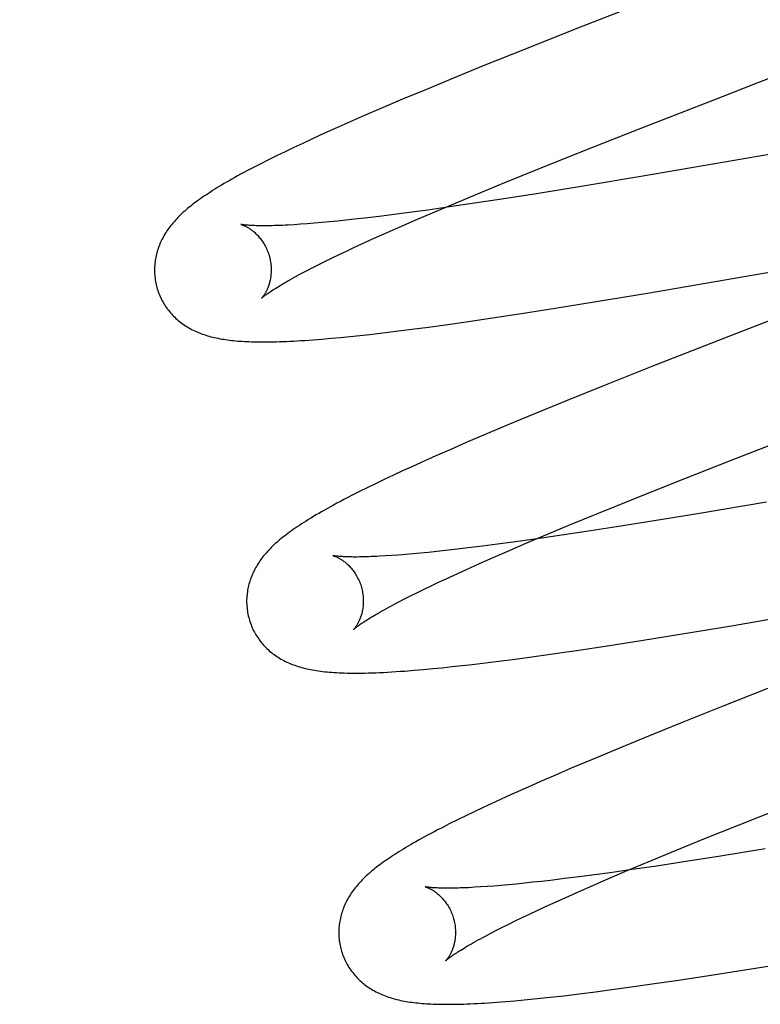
# Model space of a CAD drawing. Header units: inches. Extents: x 0 to 274, y 0 to 177.
# Tile 68 of 138: x 76.72 to 76.847, y 92.318 to 92.487. Entities that reach past the tile are written whole.
import ezdxf

# ---------------------------------------------------------------- set-up
doc = ezdxf.new("R2010")
doc.units = ezdxf.units.IN
doc.header["$LTSCALE"] = 15.069778
doc.header["$MEASUREMENT"] = 0
doc.linetypes.add('HIDDEN', pattern=[0.2, 0.1, -0.1])
doc.layers.add('DEFAULT_2', color=8, linetype='HIDDEN')

msp = doc.modelspace()

# ---------------------------------------------------------------- linework, layer by layer
at = {"layer": 'DEFAULT_2', "color": 8, "linetype": 'HIDDEN'}
for p, q in [((76.82973, 92.49108), (76.81525, 92.48542)), ((76.81525, 92.48542), (76.80658, 92.48198)), ((76.80658, 92.48198), (76.79922, 92.47902)), ((76.79922, 92.47902), (76.79413, 92.47694)), ((76.79413, 92.47694), (76.7892, 92.4749)), ((76.84024, 92.47381), (76.84586, 92.47599)), ((76.84586, 92.47599), (76.84811, 92.47686)), ((76.7892, 92.4749), (76.78538, 92.4733)), ((76.82581, 92.46818), (76.84024, 92.47381)), ((76.78538, 92.4733), (76.78169, 92.47173)), ((76.779, 92.47057), (76.77639, 92.46943)), ((76.78169, 92.47173), (76.779, 92.47057)), ((76.77639, 92.46943), (76.77386, 92.4683)), ((76.7714, 92.4672), (76.76982, 92.46647)), ((76.77386, 92.4683), (76.7714, 92.4672)), ((76.81612, 92.46436), (76.82581, 92.46818)), ((76.87461, 92.46847), (76.84056, 92.46252)), ((76.76827, 92.46575), (76.76675, 92.46504)), ((76.76982, 92.46647), (76.76827, 92.46575)), ((76.76526, 92.46432), (76.76381, 92.46362)), ((76.76675, 92.46504), (76.76526, 92.46432)), ((76.80887, 92.46145), (76.81612, 92.46436)), ((76.7611, 92.46226), (76.75987, 92.46163)), ((76.76242, 92.46293), (76.7611, 92.46226)), ((76.76381, 92.46362), (76.76242, 92.46293)), ((76.84056, 92.46252), (76.82654, 92.46011)), ((76.80289, 92.45902), (76.80887, 92.46145)), ((76.79811, 92.45705), (76.80289, 92.45902)), ((76.82654, 92.46011), (76.81634, 92.45841)), ((76.79444, 92.45552), (76.79811, 92.45705)), ((76.80869, 92.45717), (76.80238, 92.45618)), ((76.81634, 92.45841), (76.80869, 92.45717)), ((76.79091, 92.45403), (76.79444, 92.45552)), ((76.79733, 92.45542), (76.79344, 92.45485)), ((76.80238, 92.45618), (76.79733, 92.45542)), ((76.78437, 92.4536), (76.78185, 92.45328)), ((76.78698, 92.45395), (76.78437, 92.4536)), ((76.78969, 92.45432), (76.78698, 92.45395)), ((76.78753, 92.45257), (76.79091, 92.45403)), ((76.79344, 92.45485), (76.78969, 92.45432)), ((76.7679, 92.45187), (76.7668, 92.4518)), ((76.76905, 92.45195), (76.7679, 92.45187)), ((76.77026, 92.45205), (76.76905, 92.45195)), ((76.77153, 92.45216), (76.77026, 92.45205)), ((76.77285, 92.45228), (76.77153, 92.45216)), ((76.77422, 92.45242), (76.77285, 92.45228)), ((76.77565, 92.45257), (76.77422, 92.45242)), ((76.77713, 92.45273), (76.77565, 92.45257)), ((76.77944, 92.45299), (76.77713, 92.45273)), ((76.78185, 92.45328), (76.77944, 92.45299)), ((76.7851, 92.45152), (76.78753, 92.45257)), ((76.78054, 92.44949), (76.78277, 92.45049)), ((76.78277, 92.45049), (76.7851, 92.45152)), ((76.77706, 92.44789), (76.77842, 92.44852)), ((76.77842, 92.44852), (76.78054, 92.44949)), ((76.82739, 92.44007), (76.88333, 92.44978)), ((76.77451, 92.44668), (76.77576, 92.44728)), ((76.77576, 92.44728), (76.77706, 92.44789)), ((76.77106, 92.44499), (76.77216, 92.44554)), ((76.77216, 92.44554), (76.7733, 92.4461)), ((76.7733, 92.4461), (76.77451, 92.44668)), ((76.76812, 92.44348), (76.76905, 92.44396)), ((76.76905, 92.44396), (76.77003, 92.44447)), ((76.77003, 92.44447), (76.77106, 92.44499)), ((76.81822, 92.43855), (76.82739, 92.44007)), ((76.81152, 92.43747), (76.81822, 92.43855)), ((76.85626, 92.43846), (76.84056, 92.43236)), ((76.80609, 92.43662), (76.81152, 92.43747)), ((76.79272, 92.43464), (76.7967, 92.43521)), ((76.7967, 92.43521), (76.80081, 92.43581)), ((76.80081, 92.43581), (76.80609, 92.43662)), ((76.78153, 92.4332), (76.78421, 92.43352)), ((76.78421, 92.43352), (76.78697, 92.43387)), ((76.78697, 92.43387), (76.78981, 92.43424)), ((76.78981, 92.43424), (76.79272, 92.43464)), ((76.77006, 92.43207), (76.77156, 92.43218)), ((76.77156, 92.43218), (76.77313, 92.43232)), ((76.77313, 92.43232), (76.77475, 92.43247)), ((76.77475, 92.43247), (76.77641, 92.43263)), ((76.77641, 92.43263), (76.77808, 92.43281)), ((76.77808, 92.43281), (76.77979, 92.433)), ((76.77979, 92.433), (76.78153, 92.4332)), ((76.84056, 92.43236), (76.82842, 92.42759)), ((76.82842, 92.42759), (76.81984, 92.42417)), ((76.81984, 92.42417), (76.81361, 92.42166)), ((76.81361, 92.42166), (76.80857, 92.4196)), ((76.80857, 92.4196), (76.8037, 92.41758)), ((76.8037, 92.41758), (76.79994, 92.41599)), ((76.84158, 92.41138), (76.85601, 92.41701)), ((76.79994, 92.41599), (76.79629, 92.41443)), ((76.79364, 92.41328), (76.79107, 92.41215)), ((76.79629, 92.41443), (76.79364, 92.41328)), ((76.79107, 92.41215), (76.78858, 92.41103)), ((76.8319, 92.40756), (76.84158, 92.41138)), ((76.78696, 92.4103), (76.78538, 92.40957)), ((76.78858, 92.41103), (76.78696, 92.4103)), ((76.78234, 92.40815), (76.78087, 92.40745)), ((76.78384, 92.40886), (76.78234, 92.40815)), ((76.78538, 92.40957), (76.78384, 92.40886)), ((76.77944, 92.40675), (76.77802, 92.40604)), ((76.78087, 92.40745), (76.77944, 92.40675)), ((76.82464, 92.40465), (76.8319, 92.40756)), ((76.77802, 92.40604), (76.77665, 92.40535)), ((76.81867, 92.40223), (76.82464, 92.40465)), ((76.84777, 92.40425), (76.83628, 92.40231)), ((76.81389, 92.40026), (76.81867, 92.40223)), ((76.83628, 92.40231), (76.8285, 92.40103)), ((76.81022, 92.39873), (76.81389, 92.40026)), ((76.82205, 92.4), (76.81687, 92.39919)), ((76.8285, 92.40103), (76.82205, 92.4)), ((76.80804, 92.39788), (76.80434, 92.39737)), ((76.80669, 92.39723), (76.81022, 92.39873)), ((76.81188, 92.39844), (76.80804, 92.39788)), ((76.81687, 92.39919), (76.81188, 92.39844)), ((76.79664, 92.39637), (76.79427, 92.39609)), ((76.79911, 92.39668), (76.79664, 92.39637)), ((76.80168, 92.39701), (76.79911, 92.39668)), ((76.80434, 92.39737), (76.80168, 92.39701)), ((76.80331, 92.39578), (76.80669, 92.39723)), ((76.78357, 92.39507), (76.78249, 92.395)), ((76.78472, 92.39515), (76.78357, 92.39507)), ((76.78592, 92.39525), (76.78472, 92.39515)), ((76.78718, 92.39536), (76.78592, 92.39525)), ((76.78849, 92.39548), (76.78718, 92.39536)), ((76.78986, 92.39561), (76.78849, 92.39548)), ((76.79128, 92.39576), (76.78986, 92.39561)), ((76.79275, 92.39592), (76.79128, 92.39576)), ((76.79427, 92.39609), (76.79275, 92.39592)), ((76.79856, 92.39369), (76.80089, 92.39472)), ((76.80089, 92.39472), (76.80331, 92.39578)), ((76.79633, 92.39269), (76.79856, 92.39369)), ((76.84213, 92.3831), (76.90584, 92.39414)), ((76.79155, 92.39049), (76.79285, 92.3911)), ((76.79285, 92.3911), (76.79421, 92.39172)), ((76.79421, 92.39172), (76.79633, 92.39269)), ((76.78909, 92.38931), (76.7903, 92.38989)), ((76.7903, 92.38989), (76.79155, 92.39049)), ((76.78484, 92.38717), (76.78582, 92.38768)), ((76.78582, 92.38768), (76.78685, 92.3882)), ((76.78685, 92.3882), (76.78795, 92.38875)), ((76.78795, 92.38875), (76.78909, 92.38931)), ((76.78392, 92.38669), (76.78484, 92.38717)), ((76.83297, 92.38159), (76.84213, 92.3831)), ((76.82629, 92.38052), (76.83297, 92.38159)), ((76.81561, 92.37887), (76.82088, 92.37967)), ((76.82088, 92.37967), (76.82629, 92.38052)), ((76.80467, 92.37733), (76.80756, 92.37772)), ((76.80756, 92.37772), (76.81153, 92.37828)), ((76.81153, 92.37828), (76.81561, 92.37887)), ((76.79219, 92.37584), (76.79387, 92.37602)), ((76.79387, 92.37602), (76.79558, 92.37621)), ((76.79558, 92.37621), (76.79733, 92.37641)), ((76.79733, 92.37641), (76.79912, 92.37662)), ((76.79912, 92.37662), (76.80186, 92.37696)), ((76.80186, 92.37696), (76.80467, 92.37733)), ((76.78737, 92.3754), (76.78895, 92.37553)), ((76.78895, 92.37553), (76.79055, 92.37568)), ((76.79055, 92.37568), (76.79219, 92.37584)), ((76.85027, 92.37319), (76.84043, 92.3693)), ((76.84043, 92.3693), (76.83301, 92.36633)), ((76.83301, 92.36633), (76.82684, 92.36382)), ((76.82684, 92.36382), (76.82188, 92.36178)), ((76.82188, 92.36178), (76.81803, 92.36017)), ((76.81803, 92.36017), (76.8143, 92.35859)), ((76.81158, 92.35742), (76.80894, 92.35627)), ((76.8143, 92.35859), (76.81158, 92.35742)), ((76.80894, 92.35627), (76.80638, 92.35514)), ((76.8039, 92.35403), (76.80228, 92.35329)), ((76.80638, 92.35514), (76.8039, 92.35403)), ((76.80071, 92.35257), (76.79918, 92.35185)), ((76.80228, 92.35329), (76.80071, 92.35257)), ((76.84307, 92.34892), (76.85147, 92.35227)), ((76.79768, 92.35114), (76.79623, 92.35044)), ((76.79918, 92.35185), (76.79768, 92.35114)), ((76.79339, 92.34904), (76.79204, 92.34835)), ((76.7948, 92.34974), (76.79339, 92.34904)), ((76.79623, 92.35044), (76.7948, 92.34974)), ((76.83701, 92.34648), (76.84307, 92.34892)), ((76.83215, 92.34449), (76.83701, 92.34648)), ((76.82748, 92.34255), (76.83215, 92.34449)), ((76.84753, 92.34476), (76.83989, 92.34353)), ((76.8239, 92.34104), (76.82748, 92.34255)), ((76.8336, 92.34254), (76.82857, 92.34178)), ((76.83989, 92.34353), (76.8336, 92.34254)), ((76.82096, 92.34069), (76.81827, 92.34032)), ((76.82047, 92.33958), (76.8239, 92.34104)), ((76.82469, 92.34122), (76.82096, 92.34069)), ((76.82857, 92.34178), (76.82469, 92.34122)), ((76.80489, 92.33875), (76.80355, 92.33862)), ((76.80628, 92.33888), (76.80489, 92.33875)), ((76.80772, 92.33904), (76.80628, 92.33888)), ((76.80922, 92.3392), (76.80772, 92.33904)), ((76.81076, 92.33938), (76.80922, 92.3392)), ((76.81316, 92.33967), (76.81076, 92.33938)), ((76.81567, 92.33998), (76.81316, 92.33967)), ((76.81827, 92.34032), (76.81567, 92.33998)), ((76.818, 92.33851), (76.82047, 92.33958)), ((76.79986, 92.33831), (76.79875, 92.33824)), ((76.80103, 92.3384), (76.79986, 92.33831)), ((76.80226, 92.3385), (76.80103, 92.3384)), ((76.80355, 92.33862), (76.80226, 92.3385)), ((76.81335, 92.33645), (76.81563, 92.33747)), ((76.81563, 92.33747), (76.818, 92.33851)), ((76.80978, 92.33483), (76.81117, 92.33547)), ((76.81117, 92.33547), (76.81335, 92.33645)), ((76.80714, 92.3336), (76.80844, 92.33421)), ((76.80844, 92.33421), (76.80978, 92.33483)), ((76.80358, 92.33188), (76.80471, 92.33243)), ((76.80471, 92.33243), (76.8059, 92.33301)), ((76.8059, 92.33301), (76.80714, 92.3336)), ((76.79959, 92.32983), (76.8005, 92.33031)), ((76.8005, 92.33031), (76.80147, 92.33082)), ((76.80147, 92.33082), (76.80249, 92.33134)), ((76.80249, 92.33134), (76.80358, 92.33188)), ((76.83753, 92.32301), (76.84295, 92.32386)), ((76.84295, 92.32386), (76.85077, 92.32513)), ((76.82815, 92.32161), (76.83225, 92.32221)), ((76.83225, 92.32221), (76.83753, 92.32301)), ((76.81568, 92.31992), (76.81844, 92.32027)), ((76.81844, 92.32027), (76.82127, 92.32064)), ((76.82127, 92.32064), (76.82417, 92.32104)), ((76.82417, 92.32104), (76.82815, 92.32161)), ((76.80157, 92.31848), (76.80306, 92.3186)), ((76.80306, 92.3186), (76.80464, 92.31873)), ((76.80464, 92.31873), (76.80625, 92.31888)), ((76.80625, 92.31888), (76.80789, 92.31904)), ((76.80789, 92.31904), (76.80956, 92.31921)), ((76.80956, 92.31921), (76.81126, 92.3194)), ((76.81126, 92.3194), (76.813, 92.3196)), ((76.813, 92.3196), (76.81568, 92.31992))]:
    msp.add_line(p, q, dxfattribs=at)
for points in [[(76.75987, 92.46163), (76.75928, 92.46132), (76.75872, 92.46102), (76.75817, 92.46073), (76.75764, 92.46044), (76.75712, 92.46016), (76.75663, 92.45988), (76.75615, 92.45962), (76.75569, 92.45935), (76.75524, 92.45909), (76.7548, 92.45884), (76.75438, 92.45859), (76.75398, 92.45835), (76.75358, 92.45811), (76.7532, 92.45787), (76.75283, 92.45764), (76.75246, 92.4574), (76.75211, 92.45718), (76.75177, 92.45695), (76.75144, 92.45673), (76.75112, 92.45651), (76.7508, 92.45629), (76.7505, 92.45607), (76.7502, 92.45586), (76.74991, 92.45564), (76.74962, 92.45543), (76.74935, 92.45521), (76.74908, 92.455), (76.74881, 92.45479), (76.74855, 92.45457), (76.7483, 92.45436)], [(76.7483, 92.45436), (76.74805, 92.45414), (76.74781, 92.45393), (76.74758, 92.45371), (76.74735, 92.45349), (76.74712, 92.45327), (76.7469, 92.45305), (76.74669, 92.45283), (76.74648, 92.4526), (76.74628, 92.45238), (76.74608, 92.45215), (76.74589, 92.45192), (76.7457, 92.45169), (76.74552, 92.45146), (76.74535, 92.45122), (76.74518, 92.45099), (76.74501, 92.45075), (76.74486, 92.45051), (76.7447, 92.45027), (76.74456, 92.45002), (76.74442, 92.44977), (76.74428, 92.44952), (76.74415, 92.44928), (76.74403, 92.44903), (76.74392, 92.44878), (76.74381, 92.44852), (76.74371, 92.44827), (76.74361, 92.44802), (76.74352, 92.44777), (76.74343, 92.44751), (76.74335, 92.44725), (76.74328, 92.447), (76.74321, 92.44673), (76.74315, 92.44647), (76.7431, 92.4462), (76.74305, 92.44594), (76.743, 92.44567), (76.74297, 92.44539), (76.74294, 92.44512), (76.74291, 92.44485), (76.74289, 92.44457), (76.74288, 92.4443), (76.74288, 92.44402), (76.74288, 92.44374), (76.74289, 92.44346), (76.74291, 92.44319), (76.74293, 92.44291), (76.74297, 92.44263), (76.743, 92.44235), (76.74305, 92.44208), (76.7431, 92.4418), (76.74316, 92.44153), (76.74322, 92.44126), (76.74329, 92.44102)], [(76.75772, 92.45185), (76.75771, 92.45185), (76.75769, 92.45185), (76.75769, 92.45185), (76.75769, 92.45185), (76.75771, 92.45185), (76.75773, 92.45184), (76.75776, 92.45183), (76.75779, 92.45182), (76.75784, 92.45181), (76.75789, 92.45179), (76.75794, 92.45177), (76.758, 92.45175), (76.75807, 92.45172), (76.75814, 92.45169), (76.75822, 92.45166), (76.7583, 92.45162), (76.75839, 92.45158), (76.75848, 92.45154), (76.75857, 92.45149), (76.75867, 92.45144), (76.75877, 92.45138), (76.75887, 92.45132), (76.75898, 92.45125), (76.75909, 92.45118), (76.7592, 92.45111), (76.75932, 92.45103), (76.75944, 92.45095), (76.75956, 92.45086), (76.75968, 92.45076), (76.7598, 92.45066), (76.75993, 92.45056), (76.76006, 92.45044), (76.76019, 92.45032), (76.76032, 92.4502), (76.76045, 92.45007), (76.76058, 92.44993), (76.76071, 92.44979), (76.76084, 92.44963), (76.76097, 92.44947), (76.7611, 92.44931), (76.76123, 92.44913), (76.76136, 92.44895), (76.76148, 92.44877), (76.76161, 92.44857), (76.76172, 92.44837), (76.76184, 92.44817), (76.76195, 92.44795), (76.76205, 92.44774), (76.76215, 92.44752), (76.76225, 92.44729), (76.76234, 92.44706), (76.76242, 92.44682), (76.7625, 92.44659), (76.76256, 92.44638)], [(76.7668, 92.4518), (76.76577, 92.45174), (76.76527, 92.45171), (76.76479, 92.45169), (76.76433, 92.45167), (76.76388, 92.45166), (76.76345, 92.45164), (76.76304, 92.45163), (76.76264, 92.45162), (76.76225, 92.45162), (76.76189, 92.45161), (76.76154, 92.45161), (76.7612, 92.45161), (76.76088, 92.45162), (76.76058, 92.45162), (76.76029, 92.45163), (76.76002, 92.45164), (76.75977, 92.45165), (76.75953, 92.45166), (76.75931, 92.45167), (76.75911, 92.45168), (76.75892, 92.4517), (76.75874, 92.45171), (76.75858, 92.45173), (76.75844, 92.45174), (76.75831, 92.45176), (76.75819, 92.45177), (76.75809, 92.45178), (76.758, 92.4518), (76.75792, 92.45181), (76.75786, 92.45182), (76.7578, 92.45183), (76.75776, 92.45184), (76.75773, 92.45184), (76.75772, 92.45185)], [(76.76256, 92.44638), (76.76261, 92.44617), (76.76267, 92.44593), (76.76272, 92.44568), (76.76276, 92.44544), (76.7628, 92.4452), (76.76283, 92.44496), (76.76285, 92.44472), (76.76286, 92.44448), (76.76287, 92.44424), (76.76287, 92.44401), (76.76287, 92.44378), (76.76286, 92.44356), (76.76284, 92.44334), (76.76282, 92.44312), (76.7628, 92.44291), (76.76277, 92.44271), (76.76273, 92.44251), (76.76269, 92.44232), (76.76265, 92.44213), (76.76261, 92.44195), (76.76256, 92.44178), (76.76251, 92.44161), (76.76246, 92.44144), (76.76241, 92.44129), (76.76235, 92.44114), (76.7623, 92.44099), (76.76224, 92.44085), (76.76218, 92.44072), (76.76212, 92.44059), (76.76206, 92.44047), (76.762, 92.44036), (76.76195, 92.44025), (76.76189, 92.44014), (76.76183, 92.44004), (76.76177, 92.43995), (76.76172, 92.43986), (76.76167, 92.43977), (76.76161, 92.43969), (76.76156, 92.43962), (76.76151, 92.43955), (76.76147, 92.43949), (76.76142, 92.43943), (76.76138, 92.43938), (76.76135, 92.43934), (76.76131, 92.4393), (76.76128, 92.43926), (76.76126, 92.43923), (76.76124, 92.43921), (76.76123, 92.4392), (76.76122, 92.43919), (76.76121, 92.43918)], [(76.76121, 92.43919), (76.76122, 92.4392), (76.76124, 92.43921), (76.76127, 92.43923), (76.7613, 92.43926), (76.76134, 92.4393), (76.76139, 92.43934), (76.76145, 92.43939), (76.76152, 92.43945), (76.76161, 92.43952), (76.7617, 92.43959), (76.76181, 92.43967), (76.76192, 92.43976), (76.76205, 92.43986), (76.7622, 92.43996), (76.76235, 92.44007), (76.76252, 92.44019), (76.76271, 92.44031), (76.76291, 92.44045), (76.76312, 92.44059), (76.76335, 92.44073), (76.76359, 92.44089), (76.76385, 92.44105), (76.76412, 92.44122), (76.76441, 92.44139), (76.76472, 92.44157), (76.76503, 92.44176), (76.76537, 92.44195), (76.76572, 92.44215), (76.76608, 92.44236), (76.76646, 92.44257), (76.76685, 92.44279), (76.76726, 92.44301), (76.76768, 92.44324), (76.76812, 92.44348)], [(76.74329, 92.44102), (76.74335, 92.4408), (76.74344, 92.44053), (76.74353, 92.44027), (76.74362, 92.44), (76.74373, 92.43975), (76.74384, 92.43949), (76.74395, 92.43924), (76.74408, 92.43899), (76.7442, 92.43874), (76.74434, 92.4385), (76.74448, 92.43826), (76.74462, 92.43802), (76.74478, 92.43779), (76.74493, 92.43757), (76.74509, 92.43734), (76.74526, 92.43713), (76.74543, 92.43691), (76.74561, 92.43671), (76.74579, 92.4365), (76.74597, 92.4363), (76.74616, 92.43611), (76.74635, 92.43592), (76.74655, 92.43574), (76.74675, 92.43556), (76.74695, 92.43538), (76.74716, 92.43521), (76.74737, 92.43504), (76.74759, 92.43488), (76.74781, 92.43472), (76.74803, 92.43457), (76.74827, 92.43442), (76.7485, 92.43427), (76.74875, 92.43413), (76.74899, 92.43399), (76.74924, 92.43385), (76.7495, 92.43372), (76.74976, 92.4336), (76.75002, 92.43348), (76.75028, 92.43336), (76.75055, 92.43325), (76.75083, 92.43315), (76.7511, 92.43304), (76.75138, 92.43295), (76.75167, 92.43285), (76.75196, 92.43276), (76.75225, 92.43268), (76.75255, 92.4326), (76.75285, 92.43252), (76.75315, 92.43245), (76.75346, 92.43238), (76.75377, 92.43232), (76.75409, 92.43226), (76.75441, 92.4322), (76.75474, 92.43215), (76.75507, 92.4321), (76.7554, 92.43205), (76.75574, 92.43201), (76.75609, 92.43196), (76.75644, 92.43193), (76.75679, 92.43189), (76.75716, 92.43186), (76.75753, 92.43183), (76.75791, 92.43181), (76.7583, 92.43178), (76.75869, 92.43176), (76.7591, 92.43175), (76.75952, 92.43173), (76.75994, 92.43172), (76.76038, 92.43171), (76.76082, 92.43171), (76.76128, 92.4317), (76.76175, 92.4317), (76.76224, 92.43171), (76.76274, 92.43171), (76.76325, 92.43172), (76.76378, 92.43174), (76.76432, 92.43175), (76.76489, 92.43177), (76.76547, 92.43179), (76.76606, 92.43182), (76.76668, 92.43185), (76.76732, 92.43189), (76.76797, 92.43193), (76.76865, 92.43197), (76.77006, 92.43207)], [(76.77665, 92.40535), (76.77599, 92.40501), (76.77535, 92.40468), (76.77474, 92.40435), (76.77415, 92.40404), (76.77358, 92.40373), (76.77303, 92.40343), (76.7725, 92.40314), (76.77199, 92.40285), (76.77149, 92.40257), (76.77102, 92.4023), (76.77055, 92.40203), (76.77011, 92.40176), (76.76967, 92.4015), (76.76925, 92.40124), (76.76885, 92.40099), (76.76845, 92.40074), (76.76807, 92.4005), (76.7677, 92.40025), (76.76735, 92.40002), (76.767, 92.39978), (76.76666, 92.39955), (76.76634, 92.39932), (76.76602, 92.39909), (76.76572, 92.39887), (76.76542, 92.39864), (76.76514, 92.39842), (76.76486, 92.3982), (76.76459, 92.39798), (76.76432, 92.39776), (76.76407, 92.39755)], [(76.76407, 92.39755), (76.76382, 92.39733), (76.76358, 92.39711), (76.76334, 92.39689), (76.76311, 92.39667), (76.76289, 92.39645), (76.76267, 92.39623), (76.76245, 92.39601), (76.76225, 92.39579), (76.76205, 92.39556), (76.76185, 92.39533), (76.76166, 92.39511), (76.76147, 92.39488), (76.76129, 92.39464), (76.76112, 92.39441), (76.76095, 92.39417), (76.76079, 92.39394), (76.76063, 92.3937), (76.76048, 92.39345), (76.76034, 92.39321), (76.7602, 92.39296), (76.76006, 92.39271), (76.75993, 92.39246), (76.75981, 92.39222), (76.7597, 92.39197), (76.75959, 92.39172), (76.75949, 92.39147), (76.75939, 92.39121), (76.7593, 92.39096), (76.75922, 92.39071), (76.75914, 92.39045), (76.75907, 92.39019), (76.759, 92.38993), (76.75894, 92.38966), (76.75888, 92.3894), (76.75884, 92.38913), (76.75879, 92.38886), (76.75876, 92.38859), (76.75873, 92.38832), (76.7587, 92.38805), (76.75869, 92.38777), (76.75867, 92.3875), (76.75867, 92.38722), (76.75867, 92.38694), (76.75868, 92.38667), (76.7587, 92.38639), (76.75873, 92.38611), (76.75876, 92.38583), (76.75879, 92.38556), (76.75884, 92.38528), (76.75889, 92.38501), (76.75895, 92.38474), (76.75902, 92.38446), (76.75908, 92.38423)], [(76.77351, 92.39505), (76.77349, 92.39506), (76.77348, 92.39506), (76.77349, 92.39506), (76.7735, 92.39506), (76.77352, 92.39505), (76.77355, 92.39504), (76.77359, 92.39503), (76.77363, 92.39501), (76.77368, 92.395), (76.77374, 92.39498), (76.7738, 92.39495), (76.77387, 92.39493), (76.77394, 92.3949), (76.77402, 92.39486), (76.7741, 92.39483), (76.77418, 92.39478), (76.77427, 92.39474), (76.77437, 92.39469), (76.77447, 92.39464), (76.77457, 92.39458), (76.77467, 92.39452), (76.77478, 92.39446), (76.77489, 92.39439), (76.775, 92.39431), (76.77512, 92.39423), (76.77523, 92.39415), (76.77535, 92.39406), (76.77548, 92.39397), (76.7756, 92.39386), (76.77573, 92.39376), (76.77586, 92.39365), (76.77598, 92.39353), (76.77611, 92.3934), (76.77625, 92.39327), (76.77638, 92.39313), (76.77651, 92.39299), (76.77664, 92.39283), (76.77677, 92.39267), (76.7769, 92.39251), (76.77703, 92.39234), (76.77716, 92.39216), (76.77728, 92.39197), (76.7774, 92.39178), (76.77752, 92.39158), (76.77763, 92.39137), (76.77774, 92.39116), (76.77785, 92.39094), (76.77795, 92.39072), (76.77804, 92.3905), (76.77813, 92.39027), (76.77821, 92.39003), (76.77829, 92.3898), (76.77835, 92.38959)], [(76.78249, 92.395), (76.78146, 92.39494), (76.78097, 92.39492), (76.78049, 92.3949), (76.78003, 92.39488), (76.77959, 92.39486), (76.77916, 92.39485), (76.77875, 92.39484), (76.77836, 92.39483), (76.77798, 92.39483), (76.77761, 92.39482), (76.77727, 92.39482), (76.77693, 92.39482), (76.77662, 92.39483), (76.77632, 92.39483), (76.77604, 92.39484), (76.77577, 92.39485), (76.77552, 92.39486), (76.77529, 92.39487), (76.77507, 92.39488), (76.77487, 92.3949), (76.77468, 92.39491), (76.77451, 92.39492), (76.77435, 92.39494), (76.77421, 92.39495), (76.77408, 92.39497), (76.77397, 92.39498), (76.77386, 92.39499), (76.77378, 92.39501), (76.7737, 92.39502), (76.77364, 92.39503), (76.77358, 92.39504), (76.77354, 92.39505), (76.77351, 92.39505), (76.77351, 92.39505)], [(76.77835, 92.38959), (76.7784, 92.38938), (76.77846, 92.38914), (76.77851, 92.38889), (76.77855, 92.38865), (76.77859, 92.38841), (76.77862, 92.38817), (76.77864, 92.38793), (76.77865, 92.38769), (76.77866, 92.38745), (76.77866, 92.38722), (76.77866, 92.38699), (76.77865, 92.38677), (76.77863, 92.38655), (76.77861, 92.38633), (76.77859, 92.38612), (76.77856, 92.38592), (76.77852, 92.38572), (76.77849, 92.38553), (76.77844, 92.38534), (76.7784, 92.38516), (76.77835, 92.38499), (76.7783, 92.38482), (76.77825, 92.38465), (76.7782, 92.3845), (76.77814, 92.38435), (76.77809, 92.3842), (76.77803, 92.38406), (76.77797, 92.38393), (76.77791, 92.3838), (76.77785, 92.38368), (76.7778, 92.38357), (76.77774, 92.38346), (76.77768, 92.38335), (76.77762, 92.38325), (76.77757, 92.38316), (76.77751, 92.38307), (76.77746, 92.38298), (76.7774, 92.3829), (76.77735, 92.38283), (76.77731, 92.38276), (76.77726, 92.3827), (76.77722, 92.38264), (76.77718, 92.38259), (76.77714, 92.38255), (76.77711, 92.38251), (76.77708, 92.38247), (76.77705, 92.38244), (76.77703, 92.38242), (76.77702, 92.38241), (76.77701, 92.3824), (76.777, 92.38239)], [(76.77701, 92.38239), (76.77701, 92.3824), (76.77703, 92.38242), (76.77706, 92.38244), (76.77709, 92.38247), (76.77713, 92.38251), (76.77718, 92.38255), (76.77724, 92.3826), (76.77732, 92.38266), (76.7774, 92.38273), (76.77749, 92.3828), (76.7776, 92.38288), (76.77772, 92.38297), (76.77785, 92.38306), (76.77799, 92.38317), (76.77815, 92.38328), (76.77832, 92.3834), (76.7785, 92.38352), (76.7787, 92.38365), (76.77891, 92.3838), (76.77914, 92.38394), (76.77939, 92.3841), (76.77964, 92.38426), (76.77992, 92.38443), (76.78021, 92.3846), (76.78051, 92.38478), (76.78083, 92.38497), (76.78116, 92.38516), (76.78151, 92.38536), (76.78187, 92.38557), (76.78225, 92.38578), (76.78264, 92.386), (76.78305, 92.38622), (76.78348, 92.38645), (76.78392, 92.38669)], [(76.75908, 92.38423), (76.75914, 92.384), (76.75923, 92.38374), (76.75932, 92.38347), (76.75942, 92.38321), (76.75952, 92.38295), (76.75963, 92.38269), (76.75975, 92.38244), (76.75987, 92.38219), (76.76, 92.38194), (76.76013, 92.3817), (76.76027, 92.38146), (76.76042, 92.38123), (76.76057, 92.381), (76.76073, 92.38077), (76.76089, 92.38055), (76.76106, 92.38033), (76.76123, 92.38012), (76.7614, 92.37991), (76.76158, 92.3797), (76.76177, 92.3795), (76.76196, 92.37931), (76.76215, 92.37912), (76.76235, 92.37894), (76.76255, 92.37876), (76.76275, 92.37858), (76.76296, 92.37841), (76.76317, 92.37824), (76.76339, 92.37808), (76.76361, 92.37792), (76.76384, 92.37777), (76.76407, 92.37762), (76.76431, 92.37747), (76.76455, 92.37733), (76.7648, 92.37719), (76.76505, 92.37705), (76.76531, 92.37692), (76.76557, 92.3768), (76.76583, 92.37668), (76.7661, 92.37656), (76.76637, 92.37645), (76.76664, 92.37635), (76.76692, 92.37625), (76.7672, 92.37615), (76.76748, 92.37606), (76.76777, 92.37597), (76.76807, 92.37588), (76.76837, 92.3758), (76.76867, 92.37572), (76.76898, 92.37565), (76.76929, 92.37558), (76.76961, 92.37552), (76.76994, 92.37546), (76.77027, 92.3754), (76.77061, 92.37534), (76.77096, 92.37529), (76.77131, 92.37524), (76.77168, 92.3752), (76.77205, 92.37515), (76.77244, 92.37512), (76.77283, 92.37508), (76.77323, 92.37505), (76.77364, 92.37502), (76.77407, 92.37499), (76.7745, 92.37497), (76.77495, 92.37495), (76.7754, 92.37494), (76.77587, 92.37493), (76.77636, 92.37492), (76.77685, 92.37491), (76.77737, 92.37491), (76.77789, 92.37492), (76.77843, 92.37492), (76.77899, 92.37493), (76.77957, 92.37494), (76.78017, 92.37496), (76.78079, 92.37498), (76.78143, 92.37501), (76.78211, 92.37504), (76.7828, 92.37508), (76.78353, 92.37512), (76.78427, 92.37517), (76.78503, 92.37522), (76.7858, 92.37527), (76.78737, 92.3754)], [(76.79204, 92.34835), (76.7914, 92.34802), (76.7908, 92.3477), (76.79022, 92.3474), (76.78967, 92.3471), (76.78914, 92.34682), (76.78863, 92.34654), (76.78814, 92.34627), (76.78767, 92.346), (76.78721, 92.34574), (76.78677, 92.34548), (76.78634, 92.34523), (76.78593, 92.34499), (76.78553, 92.34475), (76.78514, 92.34451), (76.78476, 92.34428), (76.78439, 92.34404), (76.78404, 92.34382), (76.78369, 92.34359), (76.78335, 92.34337), (76.78302, 92.34314), (76.7827, 92.34292), (76.78238, 92.34271), (76.78208, 92.34249), (76.78178, 92.34227), (76.78149, 92.34206), (76.78121, 92.34185), (76.78093, 92.34163), (76.78066, 92.34142), (76.78039, 92.3412), (76.78013, 92.34099), (76.77988, 92.34078)], [(76.77988, 92.34078), (76.77964, 92.34056), (76.77939, 92.34034), (76.77916, 92.34013), (76.77893, 92.33991), (76.7787, 92.33969), (76.77848, 92.33947), (76.77827, 92.33925), (76.77806, 92.33902), (76.77786, 92.3388), (76.77766, 92.33857), (76.77747, 92.33834), (76.77728, 92.33811), (76.7771, 92.33788), (76.77693, 92.33764), (76.77676, 92.33741), (76.7766, 92.33717), (76.77644, 92.33693), (76.77629, 92.33668), (76.77614, 92.33644), (76.776, 92.33619), (76.77586, 92.33594), (76.77574, 92.33569), (76.77561, 92.33544), (76.7755, 92.33519), (76.77539, 92.33494), (76.77529, 92.33469), (76.77519, 92.33444), (76.7751, 92.33419), (76.77502, 92.33393), (76.77494, 92.33367), (76.77486, 92.33341), (76.77479, 92.33315), (76.77473, 92.33289), (76.77468, 92.33262), (76.77463, 92.33235), (76.77458, 92.33208), (76.77455, 92.33181), (76.77452, 92.33154), (76.77449, 92.33126), (76.77448, 92.33099), (76.77447, 92.33071), (76.77446, 92.33044), (76.77447, 92.33016), (76.77448, 92.32988), (76.77449, 92.3296), (76.77452, 92.32932), (76.77455, 92.32905), (76.77458, 92.32877), (76.77463, 92.32849), (76.77468, 92.32822), (76.77474, 92.32795), (76.77481, 92.32767), (76.77487, 92.32744)], [(76.7893, 92.33826), (76.78928, 92.33827), (76.78927, 92.33827), (76.78928, 92.33827), (76.78929, 92.33826), (76.78931, 92.33826), (76.78934, 92.33825), (76.78938, 92.33824), (76.78942, 92.33822), (76.78947, 92.33821), (76.78953, 92.33819), (76.78959, 92.33816), (76.78966, 92.33814), (76.78973, 92.33811), (76.7898, 92.33807), (76.78989, 92.33804), (76.78997, 92.338), (76.79006, 92.33795), (76.79016, 92.3379), (76.79025, 92.33785), (76.79035, 92.33779), (76.79046, 92.33773), (76.79056, 92.33767), (76.79068, 92.3376), (76.79079, 92.33752), (76.7909, 92.33745), (76.79102, 92.33736), (76.79114, 92.33727), (76.79126, 92.33718), (76.79139, 92.33708), (76.79152, 92.33697), (76.79164, 92.33686), (76.79177, 92.33674), (76.7919, 92.33661), (76.79203, 92.33648), (76.79217, 92.33634), (76.7923, 92.3362), (76.79243, 92.33605), (76.79256, 92.33589), (76.79269, 92.33572), (76.79282, 92.33555), (76.79294, 92.33537), (76.79307, 92.33518), (76.79319, 92.33499), (76.79331, 92.33479), (76.79342, 92.33458), (76.79353, 92.33437), (76.79364, 92.33415), (76.79374, 92.33393), (76.79383, 92.33371), (76.79392, 92.33348), (76.794, 92.33324), (76.79408, 92.33301), (76.79414, 92.3328)], [(76.79875, 92.33824), (76.79769, 92.33818), (76.79719, 92.33815), (76.7967, 92.33812), (76.79623, 92.3381), (76.79577, 92.33808), (76.79533, 92.33807), (76.7949, 92.33806), (76.79449, 92.33805), (76.7941, 92.33804), (76.79372, 92.33803), (76.79335, 92.33803), (76.79301, 92.33803), (76.79268, 92.33803), (76.79237, 92.33804), (76.79207, 92.33804), (76.7918, 92.33805), (76.79154, 92.33806), (76.79129, 92.33807), (76.79106, 92.33808), (76.79085, 92.33809), (76.79065, 92.3381), (76.79047, 92.33812), (76.7903, 92.33813), (76.79014, 92.33815), (76.79, 92.33816), (76.78988, 92.33818), (76.78976, 92.33819), (76.78966, 92.3382), (76.78957, 92.33822), (76.7895, 92.33823), (76.78943, 92.33824), (76.78938, 92.33825), (76.78934, 92.33826), (76.78931, 92.33826), (76.7893, 92.33826)], [(76.79414, 92.3328), (76.79419, 92.33259), (76.79425, 92.33235), (76.7943, 92.3321), (76.79434, 92.33186), (76.79438, 92.33162), (76.79441, 92.33138), (76.79443, 92.33114), (76.79444, 92.3309), (76.79445, 92.33067), (76.79446, 92.33044), (76.79445, 92.33021), (76.79444, 92.32998), (76.79443, 92.32976), (76.79441, 92.32955), (76.79438, 92.32934), (76.79435, 92.32914), (76.79432, 92.32894), (76.79428, 92.32875), (76.79424, 92.32856), (76.79419, 92.32838), (76.79415, 92.3282), (76.7941, 92.32804), (76.79404, 92.32787), (76.79399, 92.32772), (76.79394, 92.32757), (76.79388, 92.32742), (76.79382, 92.32728), (76.79377, 92.32715), (76.79371, 92.32702), (76.79365, 92.3269), (76.79359, 92.32678), (76.79353, 92.32667), (76.79348, 92.32657), (76.79342, 92.32647), (76.79336, 92.32637), (76.79331, 92.32628), (76.79325, 92.3262), (76.7932, 92.32612), (76.79315, 92.32605), (76.7931, 92.32598), (76.79306, 92.32592), (76.79301, 92.32586), (76.79297, 92.32581), (76.79293, 92.32576), (76.7929, 92.32572), (76.79287, 92.32569), (76.79284, 92.32566), (76.79282, 92.32563), (76.79281, 92.32562), (76.7928, 92.32561), (76.79279, 92.3256)], [(76.7928, 92.3256), (76.7928, 92.32561), (76.79282, 92.32563), (76.79284, 92.32565), (76.79287, 92.32567), (76.79291, 92.32571), (76.79296, 92.32575), (76.79302, 92.3258), (76.79309, 92.32586), (76.79317, 92.32592), (76.79326, 92.32599), (76.79337, 92.32607), (76.79348, 92.32616), (76.79361, 92.32625), (76.79375, 92.32635), (76.7939, 92.32646), (76.79407, 92.32658), (76.79425, 92.3267), (76.79445, 92.32683), (76.79466, 92.32697), (76.79488, 92.32712), (76.79512, 92.32727), (76.79537, 92.32743), (76.79564, 92.3276), (76.79593, 92.32777), (76.79622, 92.32795), (76.79654, 92.32813), (76.79687, 92.32832), (76.79721, 92.32852), (76.79757, 92.32873), (76.79794, 92.32894), (76.79833, 92.32915), (76.79874, 92.32937), (76.79915, 92.3296), (76.79959, 92.32983)], [(76.77487, 92.32744), (76.77493, 92.32721), (76.77502, 92.32695), (76.77511, 92.32668), (76.77521, 92.32642), (76.77531, 92.32616), (76.77542, 92.32591), (76.77553, 92.32565), (76.77566, 92.32541), (76.77579, 92.32516), (76.77592, 92.32492), (76.77606, 92.32468), (76.7762, 92.32444), (76.77636, 92.32421), (76.77651, 92.32399), (76.77667, 92.32376), (76.77684, 92.32355), (76.77701, 92.32333), (76.77719, 92.32313), (76.77736, 92.32292), (76.77755, 92.32272), (76.77774, 92.32253), (76.77793, 92.32234), (76.77813, 92.32216), (76.77833, 92.32198), (76.77853, 92.3218), (76.77874, 92.32163), (76.77895, 92.32146), (76.77916, 92.3213), (76.77938, 92.32114), (76.77961, 92.32099), (76.77984, 92.32084), (76.78008, 92.32069), (76.78032, 92.32055), (76.78057, 92.32041), (76.78082, 92.32027), (76.78108, 92.32014), (76.78133, 92.32002), (76.78159, 92.3199), (76.78186, 92.31978), (76.78213, 92.31967), (76.7824, 92.31957), (76.78268, 92.31947), (76.78296, 92.31937), (76.78324, 92.31927), (76.78353, 92.31918), (76.78383, 92.3191), (76.78412, 92.31902), (76.78442, 92.31894), (76.78473, 92.31887), (76.78503, 92.3188), (76.78535, 92.31874), (76.78566, 92.31868), (76.78598, 92.31862), (76.78631, 92.31857), (76.78664, 92.31851), (76.78697, 92.31847), (76.78731, 92.31842), (76.78766, 92.31838), (76.78801, 92.31835), (76.78836, 92.31831), (76.78873, 92.31828), (76.7891, 92.31825), (76.78948, 92.31823), (76.78986, 92.3182), (76.79026, 92.31818), (76.79066, 92.31817), (76.79108, 92.31815), (76.7915, 92.31814), (76.79194, 92.31813), (76.79238, 92.31812), (76.79284, 92.31812), (76.79331, 92.31812), (76.79379, 92.31812), (76.79429, 92.31813), (76.7948, 92.31814), (76.79533, 92.31815), (76.79587, 92.31817), (76.79643, 92.31819), (76.797, 92.31821), (76.7976, 92.31824), (76.79821, 92.31827), (76.79884, 92.3183), (76.79949, 92.31834), (76.80016, 92.31838), (76.80157, 92.31848)]]:
    msp.add_lwpolyline(points, dxfattribs=at)
for radius in [0.375, 0.3125, 0.3025, 0.25]:
    msp.add_arc((76.75868, 92.32126), radius, 90, 180, dxfattribs=at)

doc.saveas('drawing.dxf')
